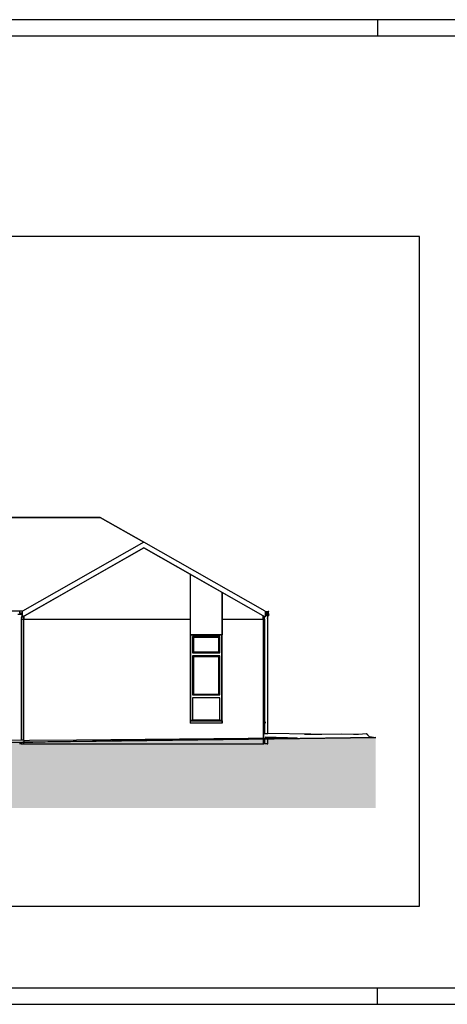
# Model space of a CAD drawing. Header units: metres. Extents: x 0 to 0.84, y 0 to 0.297.
# Tile 8 of 20: x 0.407 to 0.536, y 0 to 0.297. Entities that reach past the tile are written whole.
import ezdxf

# ---------------------------------------------------------------- set-up
doc = ezdxf.new("R2010")
doc.units = ezdxf.units.M
doc.layers.add('Füllfläche', color=7, linetype='Continuous', lineweight=13)
doc.layers.add('Standard', color=7, linetype='Continuous', lineweight=25)

msp = doc.modelspace()

# ---------------------------------------------------------------- hatches: boundary and pattern name
at = {"layer": 'Füllfläche', "linetype": 'Continuous', "lineweight": 25, "true_color": 0xababab, "transparency": 33554687}
msp.add_hatch(color=253, dxfattribs=at).paths.add_polyline_path([(0.10924, 0.07958), (0.09731, 0.07938), (0.0691, 0.07953), (0.06496, 0.08022), (0.06496, 0.05922), (0.51451, 0.05922), (0.51451, 0.08045), (0.48048, 0.08029), (0.40763, 0.07906), (0.30997, 0.07984), (0.29163, 0.07944), (0.29162, 0.0786), (0.10924, 0.0786)])

# ---------------------------------------------------------------- linework, layer by layer
at = {"layer": 'Standard', "color": 7, "linetype": 'Continuous', "lineweight": 25, "transparency": 33554687}
for p, q in [((0.515, 0.297), (0.515, 0.292)), ((0.22592, 0.14691), (0.43134, 0.14688)), ((0.43134, 0.14688), (0.22592, 0.14691)), ((0.43134, 0.14688), (0.44447, 0.13941)), ((0.44447, 0.13941), (0.43134, 0.14688)), ((0.44453, 0.13945), (0.40794, 0.11857)), ((0.40794, 0.11685), (0.44453, 0.13772)), ((0.44453, 0.13772), (0.40838, 0.1171)), ((0.48113, 0.11857), (0.44453, 0.13945)), ((0.44453, 0.13772), (0.44453, 0.13772)), ((0.44453, 0.13772), (0.44453, 0.13772)), ((0.45848, 0.12977), (0.44453, 0.13772)), ((0.44453, 0.13772), (0.48113, 0.11685)), ((0.46818, 0.12423), (0.45848, 0.12977)), ((0.45848, 0.12977), (0.45848, 0.1171)), ((0.46818, 0.12423), (0.46818, 0.12423)), ((0.48058, 0.11716), (0.46818, 0.12423)), ((0.46818, 0.1171), (0.46818, 0.12423)), ((0.46818, 0.12423), (0.46818, 0.1171)), ((0.40795, 0.11857), (0.28786, 0.11857)), ((0.40648, 0.11767), (0.40778, 0.11767)), ((0.40709, 0.1185), (0.40689, 0.1185)), ((0.40699, 0.1179), (0.40794, 0.1179)), ((0.40709, 0.118), (0.40709, 0.1185)), ((0.40794, 0.118), (0.40709, 0.118)), ((0.40756, 0.11642), (0.4076, 0.11655)), ((0.4076, 0.11655), (0.40763, 0.11667)), ((0.40763, 0.11667), (0.40771, 0.11692)), ((0.40763, 0.11617), (0.40767, 0.11642)), ((0.40763, 0.07966), (0.40763, 0.11617)), ((0.40824, 0.1161), (0.40763, 0.1161)), ((0.40767, 0.11642), (0.40771, 0.11667)), ((0.40771, 0.11692), (0.40778, 0.11717)), ((0.40771, 0.11667), (0.40778, 0.11717)), ((0.40774, 0.11685), (0.40795, 0.11685)), ((0.40778, 0.11717), (0.40778, 0.11767)), ((0.40778, 0.11767), (0.40779, 0.11767)), ((0.40778, 0.11713), (0.40779, 0.11717)), ((0.40779, 0.11717), (0.40778, 0.11714)), ((0.40779, 0.11767), (0.40779, 0.11717)), ((0.40794, 0.118), (0.40794, 0.11857)), ((0.40794, 0.11685), (0.40794, 0.118)), ((0.40795, 0.11685), (0.40794, 0.11685)), ((0.40828, 0.11704), (0.40795, 0.11685)), ((0.40795, 0.11685), (0.40828, 0.11704)), ((0.40823, 0.0831), (0.40823, 0.1161)), ((0.40823, 0.1161), (0.40823, 0.0831)), ((0.45848, 0.1161), (0.40823, 0.1161)), ((0.40838, 0.1171), (0.40828, 0.11704)), ((0.40828, 0.1161), (0.40828, 0.11704)), ((0.40828, 0.11704), (0.40828, 0.1161)), ((0.45848, 0.1171), (0.45848, 0.1161)), ((0.45848, 0.1161), (0.45848, 0.1114)), ((0.46818, 0.1161), (0.46818, 0.1171)), ((0.46818, 0.1171), (0.46818, 0.1161)), ((0.46818, 0.1114), (0.46818, 0.1161)), ((0.46818, 0.1161), (0.46818, 0.11145)), ((0.48063, 0.1161), (0.46818, 0.1161)), ((0.4806, 0.1171), (0.48058, 0.11716)), ((0.48058, 0.1171), (0.48058, 0.11716)), ((0.48058, 0.11716), (0.48058, 0.1171)), ((0.48058, 0.1161), (0.48058, 0.1171)), ((0.48058, 0.1171), (0.48058, 0.1161)), ((0.48066, 0.11696), (0.4806, 0.1171)), ((0.48063, 0.0831), (0.48063, 0.1161)), ((0.48063, 0.1161), (0.48063, 0.0831)), ((0.48071, 0.1161), (0.48063, 0.1161)), ((0.48066, 0.11696), (0.48066, 0.1161)), ((0.48066, 0.1161), (0.48066, 0.11696)), ((0.48071, 0.1161), (0.48071, 0.0852)), ((0.48071, 0.0852), (0.48071, 0.1161)), ((0.48081, 0.11687), (0.48081, 0.11688)), ((0.48084, 0.11667), (0.48081, 0.11688)), ((0.48082, 0.11687), (0.48081, 0.11687)), ((0.48085, 0.11667), (0.48081, 0.11687)), ((0.48082, 0.11687), (0.48082, 0.11687)), ((0.48082, 0.11687), (0.48082, 0.11687)), ((0.48082, 0.11687), (0.48082, 0.11687)), ((0.48083, 0.11687), (0.48082, 0.11687)), ((0.48083, 0.11686), (0.48083, 0.11687)), ((0.48084, 0.11686), (0.48083, 0.11686)), ((0.48084, 0.11686), (0.48084, 0.11686)), ((0.48085, 0.11685), (0.48084, 0.11686)), ((0.48088, 0.11642), (0.48084, 0.11667)), ((0.48085, 0.11685), (0.48085, 0.11685)), ((0.48086, 0.11685), (0.48085, 0.11685)), ((0.48086, 0.11685), (0.48086, 0.11685)), ((0.48113, 0.11685), (0.48086, 0.11685)), ((0.48091, 0.11667), (0.48086, 0.11685)), ((0.48091, 0.11617), (0.48088, 0.11642)), ((0.48095, 0.11655), (0.48091, 0.11667)), ((0.48091, 0.11617), (0.48091, 0.0852)), ((0.48098, 0.11642), (0.48095, 0.11655)), ((0.48113, 0.11857), (0.48113, 0.118)), ((0.48113, 0.1185), (0.48202, 0.1185)), ((0.48113, 0.118), (0.48113, 0.11685)), ((0.48202, 0.118), (0.48113, 0.118)), ((0.48113, 0.1179), (0.48212, 0.1179)), ((0.48113, 0.11767), (0.48191, 0.11767)), ((0.48113, 0.1173), (0.48191, 0.1173)), ((0.48201, 0.1172), (0.48113, 0.1172)), ((0.48184, 0.11642), (0.48188, 0.11655)), ((0.48188, 0.11655), (0.48191, 0.11667)), ((0.48191, 0.1173), (0.48191, 0.1178)), ((0.48191, 0.1178), (0.48211, 0.1178)), ((0.48191, 0.11667), (0.48199, 0.11692)), ((0.48191, 0.11617), (0.48195, 0.11642)), ((0.48191, 0.08167), (0.48191, 0.11617)), ((0.48195, 0.11642), (0.48199, 0.11667)), ((0.48199, 0.11692), (0.48206, 0.11717)), ((0.48199, 0.11667), (0.48206, 0.11717)), ((0.48201, 0.1177), (0.48201, 0.1172)), ((0.48211, 0.1177), (0.48201, 0.1177)), ((0.48201, 0.1172), (0.48212, 0.1172)), ((0.48222, 0.1185), (0.48202, 0.1185)), ((0.48206, 0.11717), (0.48206, 0.1172)), ((0.48206, 0.11713), (0.48206, 0.11717)), ((0.48206, 0.11713), (0.48206, 0.11717)), ((0.48206, 0.11716), (0.48206, 0.11717)), ((0.48206, 0.11716), (0.48207, 0.11717)), ((0.48206, 0.11716), (0.48207, 0.11717)), ((0.48206, 0.11716), (0.48207, 0.11717)), ((0.48207, 0.11717), (0.48207, 0.1172)), ((0.48211, 0.1178), (0.48211, 0.1177)), ((0.48211, 0.1178), (0.48222, 0.1178)), ((0.48211, 0.1177), (0.48222, 0.1177)), ((0.48212, 0.1179), (0.48212, 0.1184)), ((0.48212, 0.1184), (0.48222, 0.1184)), ((0.48212, 0.1177), (0.48212, 0.1172)), ((0.48222, 0.1184), (0.48222, 0.1185)), ((0.48222, 0.1178), (0.48222, 0.1177)), ((0.45848, 0.1114), (0.46818, 0.1114)), ((0.45863, 0.1114), (0.45863, 0.08547)), ((0.45863, 0.08568), (0.45863, 0.1114)), ((0.45863, 0.08547), (0.45863, 0.1114)), ((0.46798, 0.1114), (0.45868, 0.1114)), ((0.45918, 0.1109), (0.45918, 0.106)), ((0.45918, 0.1109), (0.45918, 0.106)), ((0.46748, 0.1109), (0.45918, 0.1109)), ((0.45948, 0.1106), (0.45948, 0.1063)), ((0.45948, 0.1106), (0.45948, 0.1063)), ((0.46718, 0.1106), (0.45948, 0.1106)), ((0.46718, 0.1063), (0.46718, 0.1106)), ((0.46748, 0.106), (0.46748, 0.1109)), ((0.46803, 0.08547), (0.46803, 0.1114)), ((0.46803, 0.1114), (0.46803, 0.08547)), ((0.46818, 0.11145), (0.46818, 0.1114)), ((0.48064, 0.11145), (0.48064, 0.0852)), ((0.48066, 0.11145), (0.48064, 0.11145)), ((0.48064, 0.0852), (0.48064, 0.11145)), ((0.48064, 0.11145), (0.48066, 0.11145)), ((0.48066, 0.0852), (0.48066, 0.11145)), ((0.48066, 0.11145), (0.48066, 0.0852)), ((0.48067, 0.11145), (0.48067, 0.0852)), ((0.48069, 0.11145), (0.48067, 0.11145)), ((0.48067, 0.0852), (0.48067, 0.11145)), ((0.48067, 0.11145), (0.48069, 0.11145)), ((0.48069, 0.0852), (0.48069, 0.11145)), ((0.48069, 0.11145), (0.48069, 0.0852)), ((0.45918, 0.106), (0.46748, 0.106)), ((0.45918, 0.1051), (0.45918, 0.0933)), ((0.45918, 0.1051), (0.45918, 0.0933)), ((0.46748, 0.1051), (0.45918, 0.1051)), ((0.45948, 0.1063), (0.46718, 0.1063)), ((0.45948, 0.1048), (0.45948, 0.0936)), ((0.45948, 0.1048), (0.45948, 0.0936)), ((0.46718, 0.1048), (0.45948, 0.1048)), ((0.46718, 0.0936), (0.46718, 0.1048)), ((0.46748, 0.0933), (0.46748, 0.1051)), ((0.45918, 0.0933), (0.46748, 0.0933)), ((0.45918, 0.0924), (0.45918, 0.0858)), ((0.45918, 0.0924), (0.45918, 0.0858)), ((0.46748, 0.0924), (0.45918, 0.0924)), ((0.45948, 0.0936), (0.46718, 0.0936)), ((0.46748, 0.0858), (0.46748, 0.0924)), ((0.45848, 0.08547), (0.45848, 0.0854)), ((0.45848, 0.08547), (0.45863, 0.08547)), ((0.45848, 0.0854), (0.45848, 0.0848)), ((0.46818, 0.0854), (0.45848, 0.0854)), ((0.46818, 0.0848), (0.45848, 0.0848)), ((0.45863, 0.08547), (0.45863, 0.08568)), ((0.45863, 0.08568), (0.45918, 0.08568)), ((0.45918, 0.0858), (0.46748, 0.0858)), ((0.45918, 0.08568), (0.46748, 0.08568)), ((0.46748, 0.08568), (0.46803, 0.08568)), ((0.46803, 0.08547), (0.46818, 0.08547)), ((0.46818, 0.0854), (0.46818, 0.08547)), ((0.46818, 0.08547), (0.46818, 0.0851)), ((0.46818, 0.0848), (0.46818, 0.0854)), ((0.46818, 0.0851), (0.46818, 0.0848)), ((0.46818, 0.0851), (0.46818, 0.0851)), ((0.46818, 0.0848), (0.46818, 0.0848)), ((0.48064, 0.0852), (0.48109, 0.0852)), ((0.48064, 0.0852), (0.48064, 0.0851)), ((0.48099, 0.0851), (0.48064, 0.0851)), ((0.48071, 0.0851), (0.48071, 0.0831)), ((0.48071, 0.0831), (0.48071, 0.0851)), ((0.48091, 0.0851), (0.48091, 0.08169)), ((0.48099, 0.0848), (0.48099, 0.0851)), ((0.48109, 0.0848), (0.48099, 0.0848)), ((0.48109, 0.0852), (0.48109, 0.0848)), ((0.48111, 0.0852), (0.48109, 0.0852)), ((0.48111, 0.0848), (0.48109, 0.0848)), ((0.48111, 0.0852), (0.48112, 0.0852)), ((0.48111, 0.0848), (0.48111, 0.0852)), ((0.48112, 0.0848), (0.48111, 0.0848)), ((0.48112, 0.0852), (0.48112, 0.0848)), ((0.48114, 0.0852), (0.48112, 0.0852)), ((0.48114, 0.0848), (0.48112, 0.0848)), ((0.48114, 0.0848), (0.48114, 0.0852)), ((0.51451, 0.08045), (0.36483, 0.0785)), ((0.51451, 0.08045), (0.36483, 0.0785)), ((0.40823, 0.07961), (0.40823, 0.0831)), ((0.40823, 0.0831), (0.40823, 0.07961)), ((0.41478, 0.07914), (0.51451, 0.08045)), ((0.41478, 0.07914), (0.51451, 0.08045)), ((0.42424, 0.07976), (0.47601, 0.08024)), ((0.42424, 0.07976), (0.47601, 0.08024)), ((0.47601, 0.08024), (0.48033, 0.08029)), ((0.47601, 0.08024), (0.48033, 0.08029)), ((0.48033, 0.08029), (0.48063, 0.08029)), ((0.48033, 0.08029), (0.48063, 0.08029)), ((0.48063, 0.08029), (0.48063, 0.0831)), ((0.48063, 0.0831), (0.48063, 0.08029)), ((0.48063, 0.08037), (0.48068, 0.08122)), ((0.48063, 0.08037), (0.48068, 0.08122)), ((0.48063, 0.08029), (0.48063, 0.08037)), ((0.48063, 0.08029), (0.48063, 0.08037)), ((0.48063, 0.08029), (0.48585, 0.08029)), ((0.48063, 0.08029), (0.48585, 0.08029)), ((0.48068, 0.08122), (0.48069, 0.08133)), ((0.48068, 0.08122), (0.48069, 0.08133)), ((0.48069, 0.08136), (0.48071, 0.08171)), ((0.48069, 0.08136), (0.48071, 0.08171)), ((0.48069, 0.08133), (0.48069, 0.08136)), ((0.48069, 0.08136), (0.48069, 0.08136)), ((0.48069, 0.08133), (0.48069, 0.08136)), ((0.48069, 0.08136), (0.48069, 0.08136)), ((0.48071, 0.0831), (0.48071, 0.08172)), ((0.48071, 0.08172), (0.48071, 0.0831)), ((0.48071, 0.08171), (0.48071, 0.08172)), ((0.48091, 0.08171), (0.48071, 0.08172)), ((0.48071, 0.08171), (0.48071, 0.08172)), ((0.48071, 0.08172), (0.48071, 0.08172)), ((0.48091, 0.08171), (0.48071, 0.08172)), ((0.48091, 0.08169), (0.48095, 0.08169)), ((0.48091, 0.08169), (0.48095, 0.08169)), ((0.48095, 0.08169), (0.48097, 0.08169)), ((0.48095, 0.08169), (0.48097, 0.08169)), ((0.48097, 0.08169), (0.48106, 0.08168)), ((0.48097, 0.08169), (0.48106, 0.08168)), ((0.48106, 0.08168), (0.48122, 0.08168)), ((0.48106, 0.08168), (0.48122, 0.08168)), ((0.48789, 0.08039), (0.48112, 0.0806)), ((0.48789, 0.08039), (0.48112, 0.0806)), ((0.48122, 0.08168), (0.48141, 0.08168)), ((0.48122, 0.08168), (0.48141, 0.08168)), ((0.48141, 0.08168), (0.4816, 0.08167)), ((0.48141, 0.08168), (0.4816, 0.08167)), ((0.4816, 0.08167), (0.48176, 0.08167)), ((0.4816, 0.08167), (0.48176, 0.08167)), ((0.48176, 0.08167), (0.48187, 0.08167)), ((0.48176, 0.08167), (0.48187, 0.08167)), ((0.48187, 0.08167), (0.48191, 0.08167)), ((0.48187, 0.08167), (0.48191, 0.08167)), ((0.49495, 0.08144), (0.48191, 0.08169)), ((0.49495, 0.08144), (0.48191, 0.08169)), ((0.49084, 0.08035), (0.48585, 0.08029)), ((0.49084, 0.08035), (0.48585, 0.08029)), ((0.493, 0.08147), (0.49393, 0.08146)), ((0.493, 0.08147), (0.49393, 0.08146)), ((0.49393, 0.08146), (0.49825, 0.0815)), ((0.49393, 0.08146), (0.49825, 0.0815)), ((0.49825, 0.0815), (0.50405, 0.08155)), ((0.49825, 0.0815), (0.50405, 0.08155)), ((0.50405, 0.08155), (0.5078, 0.08149)), ((0.50405, 0.08155), (0.5078, 0.08149)), ((0.5078, 0.08149), (0.50933, 0.0815)), ((0.5078, 0.08149), (0.50933, 0.0815)), ((0.50933, 0.0815), (0.5117, 0.08165)), ((0.50933, 0.0815), (0.5117, 0.08165)), ((0.5117, 0.08165), (0.51255, 0.08074)), ((0.5117, 0.08165), (0.51182, 0.08151)), ((0.51182, 0.08151), (0.51255, 0.08074)), ((0.51255, 0.08074), (0.51451, 0.08045)), ((0.51255, 0.08074), (0.51451, 0.08045)), ((0.40763, 0.07966), (0.38662, 0.07947)), ((0.40763, 0.07966), (0.38662, 0.07947)), ((0.40732, 0.07899), (0.39249, 0.07871)), ((0.40732, 0.07899), (0.39249, 0.07871)), ((0.40713, 0.0786), (0.40694, 0.0786)), ((0.40732, 0.0786), (0.40713, 0.0786)), ((0.40732, 0.07899), (0.41478, 0.07914)), ((0.40732, 0.07899), (0.41478, 0.07914)), ((0.40749, 0.0786), (0.40732, 0.0786)), ((0.40749, 0.0786), (0.4076, 0.0786)), ((0.4076, 0.0786), (0.40763, 0.0786)), ((0.40823, 0.07966), (0.40763, 0.07966)), ((0.40823, 0.07966), (0.40763, 0.07966)), ((0.40763, 0.0786), (0.40763, 0.07899)), ((0.40763, 0.0786), (0.40824, 0.0786)), ((0.40823, 0.07961), (0.40824, 0.07961)), ((0.40823, 0.07961), (0.40824, 0.07961)), ((0.40823, 0.0786), (0.40823, 0.079)), ((0.40823, 0.079), (0.40823, 0.0786)), ((0.40823, 0.0786), (0.48063, 0.0786)), ((0.40824, 0.07961), (0.40854, 0.07961)), ((0.40824, 0.07961), (0.40854, 0.07961)), ((0.40854, 0.07961), (0.41, 0.07963)), ((0.40854, 0.07961), (0.41, 0.07963)), ((0.41, 0.07963), (0.42424, 0.07976)), ((0.41, 0.07963), (0.42424, 0.07976)), ((0.4521, 0.07982), (0.42902, 0.07938)), ((0.4521, 0.07982), (0.42902, 0.07938)), ((0.46475, 0.07999), (0.4521, 0.07982)), ((0.46475, 0.07999), (0.4521, 0.07982)), ((0.48063, 0.0786), (0.48063, 0.08)), ((0.48063, 0.08), (0.48063, 0.0786)), ((0.48063, 0.0786), (0.48071, 0.0786)), ((0.48071, 0.08), (0.48071, 0.0786)), ((0.48071, 0.0786), (0.48071, 0.08)), ((0.48091, 0.08001), (0.48091, 0.0786)), ((0.48095, 0.0786), (0.48091, 0.0786)), ((0.48106, 0.0786), (0.48095, 0.0786)), ((0.48122, 0.0786), (0.48106, 0.0786)), ((0.48141, 0.0786), (0.48122, 0.0786)), ((0.4816, 0.0786), (0.48141, 0.0786)), ((0.48176, 0.0786), (0.4816, 0.0786)), ((0.48176, 0.0786), (0.48187, 0.0786)), ((0.48187, 0.0786), (0.48191, 0.0786)), ((0.48191, 0.0786), (0.48191, 0.08002)), ((0.515, 0), (0.515, 0.005))]:
    msp.add_line(p, q, dxfattribs=at)
for points in [[(0, 0), (0.84, 0), (0.84, 0.297), (0, 0.297), (0, 0)], [(0.005, 0.005), (0.835, 0.005), (0.835, 0.292), (0.005, 0.292), (0.005, 0.005)]]:
    msp.add_lwpolyline(points, close=True, dxfattribs=at)
msp.add_lwpolyline([(0.05486, 0.0296), (0.52772, 0.0296), (0.52772, 0.2316), (0.05486, 0.2316), (0.05486, 0.0296)], dxfattribs=at)

doc.saveas('drawing.dxf')
